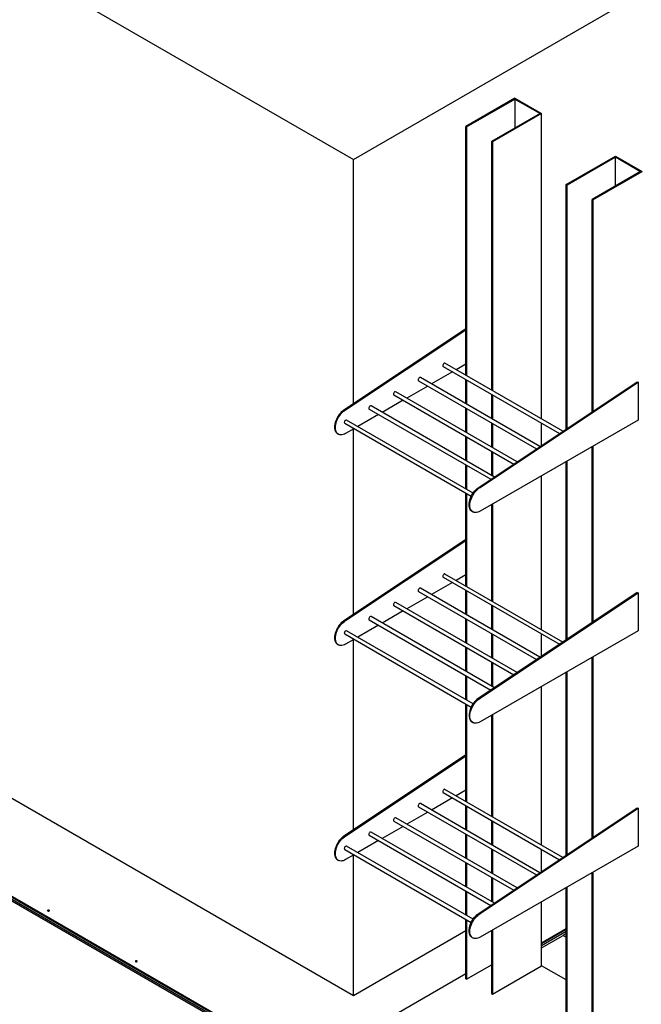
# Model space of a CAD drawing. Header units: millimetres. Extents: x 5 to 589, y 5 to 415.
# Tile 55 of 66: x 491 to 518, y 290 to 333. Entities that reach past the tile are written whole.
import ezdxf

# ---------------------------------------------------------------- set-up
doc = ezdxf.new("R2010")
doc.units = ezdxf.units.MM
doc.layers.add('TRAIT-FORT', color=4, linetype='Continuous', lineweight=25)

msp = doc.modelspace()

# ---------------------------------------------------------------- linework, layer by layer
at = {"layer": 'TRAIT-FORT', "color": 4, "linetype": 'Continuous', "lineweight": 25}
for p, q in [((505.75039, 326.52904), (552.9436, 353.7731)), ((484.48789, 338.80362), (505.75039, 326.52904)), ((512.71828, 329.17523), (510.59696, 327.95062)), ((510.63232, 327.93021), (512.71828, 329.13441)), ((512.71828, 329.17523), (513.86733, 328.5119)), ((512.71828, 329.13441), (513.79662, 328.5119)), ((512.71828, 329.13441), (512.71828, 327.88939)), ((513.79662, 328.5119), (511.71066, 327.3077)), ((513.86733, 328.5119), (511.74601, 327.28729)), ((513.86733, 315.33311), (513.86733, 328.5119)), ((510.59696, 327.95062), (510.63232, 327.93021)), ((510.59696, 317.22105), (510.59696, 327.95062)), ((510.63232, 327.93021), (510.63232, 317.20064)), ((511.71066, 327.3077), (511.71066, 316.57813)), ((511.74601, 327.28729), (511.71066, 327.3077)), ((511.74601, 327.28729), (511.74601, 316.55772)), ((505.75039, 315.99773), (505.75039, 326.52904)), ((514.92799, 325.45037), (517.04931, 326.67498)), ((514.96335, 325.42996), (517.04931, 326.63416)), ((517.04931, 326.67498), (518.19836, 326.01165)), ((517.04931, 326.63416), (518.12765, 326.01165)), ((517.04931, 325.38914), (517.04931, 326.63416)), ((518.12765, 326.01165), (516.04169, 324.80745)), ((516.07704, 324.78704), (518.19836, 326.01165)), ((514.96335, 325.42996), (514.92799, 325.45037)), ((514.92799, 314.90595), (514.92799, 325.45037)), ((514.96335, 314.92955), (514.96335, 325.42996)), ((516.04169, 315.64927), (516.04169, 324.80745)), ((516.04169, 324.80745), (516.07704, 324.78704)), ((516.07704, 324.78704), (516.07704, 315.67287)), ((510.59696, 319.23252), (505.38098, 315.75118)), ((505.41634, 315.73077), (510.59696, 319.18851)), ((509.61929, 317.60215), (514.63198, 314.70838)), ((514.77925, 314.80667), (509.69866, 317.73963)), ((510.59696, 317.70234), (510.18005, 317.46173)), ((513.79541, 314.15002), (508.638, 317.12733)), ((510.02126, 317.37009), (509.11922, 316.84952)), ((508.96043, 316.75788), (508.0584, 316.23731)), ((508.55863, 316.98984), (513.64814, 314.05173)), ((510.59696, 315.99644), (510.59696, 317.03775)), ((510.63232, 317.01734), (510.63232, 315.97603)), ((511.17926, 312.4039), (517.98623, 316.94713)), ((511.21461, 312.38349), (518.02159, 316.92672)), ((517.98623, 316.94713), (518.02159, 316.92672)), ((518.02159, 316.92672), (518.02159, 315.29364)), ((507.49797, 316.37753), (512.6643, 313.39508)), ((512.81157, 313.49337), (507.57734, 316.51502)), ((511.71066, 316.39483), (511.71066, 315.35352)), ((511.74601, 316.37442), (511.74601, 315.33311)), ((511.82772, 312.83671), (506.51668, 315.90271)), ((507.89961, 316.14567), (506.99757, 315.6251)), ((505.41634, 315.73077), (505.38098, 315.75118)), ((506.83878, 315.53347), (505.93674, 315.01289)), ((506.43731, 315.76523), (511.68046, 312.73842)), ((510.59696, 314.77183), (510.59696, 315.81314)), ((510.63232, 315.79273), (510.63232, 314.75142)), ((505.37665, 315.15292), (510.83034, 312.00457)), ((510.90971, 312.14206), (505.45602, 315.29041)), ((518.02159, 315.29364), (511.21461, 311.36529)), ((511.71066, 315.17021), (511.71066, 314.12891)), ((511.74601, 315.1498), (511.74601, 314.1085)), ((513.86733, 314.19802), (513.86733, 315.1498)), ((505.06926, 314.70211), (505.10462, 314.6817)), ((505.77795, 314.92126), (505.41634, 314.71256)), ((505.75039, 306.91371), (505.75039, 314.90535)), ((510.59696, 313.54722), (510.59696, 314.58852)), ((510.63232, 314.56811), (510.63232, 313.52681)), ((516.04169, 306.56525), (516.04169, 314.15102)), ((516.07704, 314.17143), (516.07704, 306.58885)), ((511.71066, 313.9456), (511.71066, 312.90429)), ((511.74601, 313.92519), (511.74601, 312.88388)), ((510.59696, 312.3226), (510.59696, 313.36391)), ((510.63232, 313.3435), (510.63232, 312.30219)), ((514.92799, 305.82193), (514.92799, 313.50831)), ((514.96335, 305.84553), (514.96335, 313.52871)), ((513.86733, 306.24909), (513.86733, 312.89619)), ((510.59696, 308.13704), (510.59696, 312.1393)), ((510.63232, 312.11889), (510.63232, 308.11663)), ((511.17926, 312.4039), (511.21461, 312.38349)), ((511.71066, 311.65156), (511.71066, 307.49411)), ((511.74601, 311.67197), (511.74601, 307.4737)), ((510.86754, 311.35483), (510.90289, 311.33442)), ((510.59696, 310.1485), (505.38098, 306.66716)), ((505.41634, 306.64675), (510.59696, 310.10449)), ((514.77925, 305.72265), (509.69866, 308.65562)), ((510.59696, 308.61832), (510.18005, 308.37772)), ((510.02126, 308.28608), (509.11922, 307.76551)), ((509.61929, 308.51813), (514.63198, 305.62436)), ((508.55863, 307.90582), (513.64814, 304.96771)), ((513.79541, 305.066), (508.638, 308.04331)), ((510.59696, 306.91242), (510.59696, 307.95373)), ((510.63232, 307.93332), (510.63232, 306.89201)), ((517.98623, 307.86311), (511.17926, 303.31989)), ((511.21461, 303.29948), (518.02159, 307.8427)), ((517.98623, 307.86311), (518.02159, 307.8427)), ((518.02159, 307.8427), (518.02159, 306.20962)), ((512.81157, 304.40935), (507.57734, 307.431)), ((508.96043, 307.67387), (508.0584, 307.1533)), ((507.89961, 307.06166), (506.99757, 306.54109)), ((507.49797, 307.29352), (512.6643, 304.31106)), ((511.71066, 307.31081), (511.71066, 306.2695)), ((511.74601, 307.2904), (511.74601, 306.24909)), ((505.41634, 306.64675), (505.38098, 306.66716)), ((506.43731, 306.68121), (511.68046, 303.65441)), ((511.82772, 303.7527), (506.51668, 306.8187)), ((510.59696, 305.68781), (510.59696, 306.72912)), ((510.63232, 306.70871), (510.63232, 305.6674)), ((505.37665, 306.06891), (510.83034, 302.92056)), ((510.90971, 303.05804), (505.45602, 306.20639)), ((506.83878, 306.44945), (505.93674, 305.92888)), ((518.02159, 306.20962), (511.21461, 302.28127)), ((511.71066, 306.0862), (511.71066, 305.04489)), ((505.77795, 305.83724), (505.41634, 305.62855)), ((505.75039, 297.62653), (505.75039, 305.82133)), ((511.74601, 306.06579), (511.74601, 305.02448)), ((513.86733, 305.11401), (513.86733, 306.06579)), ((505.06926, 305.61809), (505.10462, 305.59768)), ((510.59696, 304.4632), (510.59696, 305.50451)), ((510.63232, 305.4841), (510.63232, 304.44279)), ((511.71066, 304.86159), (511.71066, 303.82028)), ((511.74601, 304.84118), (511.74601, 303.79987)), ((516.04169, 297.27806), (516.04169, 305.06701)), ((516.07704, 305.08741), (516.07704, 297.30166)), ((514.92799, 296.53474), (514.92799, 304.42429)), ((514.96335, 296.55834), (514.96335, 304.44469)), ((510.59696, 303.23859), (510.59696, 304.27989)), ((510.63232, 304.25948), (510.63232, 303.21818)), ((513.86733, 296.9619), (513.86733, 303.81218)), ((511.17926, 303.31989), (511.21461, 303.29948)), ((505.75039, 290.47376), (484.48789, 302.74834)), ((510.59696, 298.84985), (510.59696, 303.05528)), ((510.63232, 303.03487), (510.63232, 298.82944)), ((510.86754, 302.27082), (510.90289, 302.25041)), ((511.71066, 302.56755), (511.71066, 298.20693)), ((511.74601, 302.58795), (511.74601, 298.18651)), ((504.18861, 287.15357), (480.50054, 300.82841)), ((480.50054, 300.79779), (504.18861, 287.12295)), ((480.50054, 300.71614), (504.18861, 287.0413)), ((510.59696, 300.86131), (505.38098, 297.37997)), ((505.41634, 297.35956), (510.59696, 300.8173)), ((514.77925, 296.43547), (509.69866, 299.36843)), ((510.59696, 299.33113), (510.18005, 299.09053)), ((510.02126, 298.99889), (509.11922, 298.47832)), ((509.61929, 299.23094), (514.63198, 296.33718)), ((508.55863, 298.61863), (513.64814, 295.68052)), ((513.79541, 295.77881), (508.638, 298.75612)), ((510.59696, 297.62523), (510.59696, 298.66654)), ((510.63232, 298.64613), (510.63232, 297.60482)), ((511.17926, 294.0327), (517.98623, 298.57592)), ((511.21461, 294.01229), (518.02159, 298.55551)), ((517.98623, 298.57592), (518.02159, 298.55551)), ((518.02159, 298.55551), (518.02159, 296.92243)), ((507.49797, 298.00633), (512.6643, 295.02387)), ((512.81157, 295.12216), (507.57734, 298.14381)), ((508.96043, 298.38668), (508.0584, 297.86611)), ((511.71066, 298.02362), (511.71066, 296.98231)), ((511.74601, 298.00321), (511.74601, 296.9619)), ((507.89961, 297.77447), (506.99757, 297.2539)), ((505.41634, 297.35956), (505.38098, 297.37997)), ((506.83878, 297.16226), (505.93674, 296.64169)), ((506.43731, 297.39402), (511.68046, 294.36722)), ((511.82772, 294.46551), (506.51668, 297.53151)), ((510.59696, 296.40062), (510.59696, 297.44193)), ((510.63232, 297.42152), (510.63232, 296.38021)), ((505.37665, 296.78172), (510.83034, 293.63337)), ((510.90971, 293.77085), (505.45602, 296.9192)), ((518.02159, 296.92243), (511.21461, 292.99409)), ((511.71066, 296.79901), (511.71066, 295.7577)), ((511.74601, 296.7786), (511.74601, 295.73729)), ((513.86733, 295.82682), (513.86733, 296.7786)), ((505.06926, 296.3309), (505.10462, 296.31049)), ((505.77795, 296.55005), (505.41634, 296.34136)), ((505.75039, 290.47376), (505.75039, 296.53414)), ((510.59696, 295.17601), (510.59696, 296.21732)), ((510.63232, 296.19691), (510.63232, 295.1556)), ((511.71066, 295.5744), (511.71066, 294.53309)), ((511.74601, 295.55399), (511.74601, 294.51268)), ((516.04169, 288.06311), (516.04169, 295.77982)), ((516.07704, 295.80022), (516.07704, 288.0427)), ((514.92799, 288.70603), (514.92799, 295.1371)), ((514.96335, 288.68562), (514.96335, 295.1575)), ((501.3601, 288.58227), (490.7535, 294.70533)), ((510.59696, 293.9514), (510.59696, 294.99271)), ((510.63232, 294.9723), (510.63232, 293.93099)), ((513.86733, 291.76756), (513.86733, 294.52499)), ((510.59696, 291.20628), (510.59696, 293.76809)), ((511.17926, 294.0327), (511.21461, 294.01229)), ((510.63232, 293.74768), (510.63232, 291.18587)), ((514.92799, 293.35329), (513.86733, 292.74098)), ((510.59696, 293.27163), (505.75039, 290.47376)), ((510.86754, 292.98363), (510.90289, 292.96322)), ((511.71066, 293.28036), (511.71066, 290.56336)), ((511.74601, 293.30076), (511.74601, 290.54295)), ((514.92799, 293.32266), (513.86733, 292.71036)), ((514.92799, 293.24101), (513.86733, 292.6287)), ((513.86733, 292.53688), (514.79516, 293.0725)), ((514.92799, 293.14918), (514.79516, 293.0725)), ((514.79516, 293.0725), (514.92799, 292.99581)), ((510.63232, 291.18587), (511.71066, 291.80838)), ((511.74601, 290.54295), (513.86733, 291.76756)), ((514.92799, 291.15525), (513.86733, 291.76756)), ((510.59696, 291.41038), (506.70788, 289.16526)), ((510.59696, 291.20628), (510.63232, 291.18587)), ((511.71066, 290.56336), (511.74601, 290.54295))]:
    msp.add_line(p, q, dxfattribs=at)
at = {"layer": 'TRAIT-FORT', "color": 4, "linetype": 'Continuous', "lineweight": 25, "flags": 128}
for points in [[(509.69866, 317.73963), (509.68704, 317.74322), (509.66872, 317.74034), (509.64923, 317.72909), (509.63091, 317.71082), (509.61598, 317.68773), (509.60623, 317.66261), (509.60285, 317.63849)], [(508.638, 317.12733), (508.62638, 317.13091), (508.60806, 317.12804), (508.58857, 317.11678), (508.57025, 317.09851), (508.55532, 317.07542), (508.54557, 317.0503), (508.54219, 317.02618)], [(507.57734, 316.51502), (507.56572, 316.51861), (507.5474, 316.51573), (507.52791, 316.50448), (507.50959, 316.48621), (507.49466, 316.46312), (507.48491, 316.438), (507.48153, 316.41388)], [(506.51668, 315.90271), (506.50506, 315.9063), (506.48674, 315.90343), (506.46725, 315.89217), (506.44893, 315.8739), (506.434, 315.85081), (506.42425, 315.82569), (506.42087, 315.80157)], [(505.38098, 315.75118), (505.32784, 315.71679), (505.27547, 315.67547), (505.22465, 315.62784), (505.1761, 315.57458), (505.13054, 315.51648), (505.08863, 315.45437), (505.05098, 315.38917), (505.01815, 315.32182), (504.99061, 315.25331), (504.96876, 315.18463), (504.95292, 315.1168), (504.94332, 315.05079), (504.94011, 314.98757), (504.94332, 314.92806), (504.95292, 314.87313), (504.96876, 314.82358), (504.99061, 314.78013), (505.01815, 314.74342), (505.05098, 314.71398), (505.06926, 314.70211)], [(505.41634, 314.71256), (505.36319, 314.6856), (505.31083, 314.66645), (505.26, 314.6554), (505.21145, 314.6526), (505.16589, 314.65811), (505.12398, 314.67183), (505.08634, 314.69357), (505.05351, 314.72301), (505.02596, 314.75972), (505.00411, 314.80317), (504.98828, 314.85272), (504.97868, 314.90765), (504.97547, 314.96716), (504.97868, 315.03038), (504.98828, 315.09639), (505.00411, 315.16422), (505.02596, 315.2329), (505.05351, 315.30141), (505.08634, 315.36876), (505.12398, 315.43396), (505.16589, 315.49607), (505.21145, 315.55417), (505.26, 315.60743), (505.31083, 315.65506), (505.36319, 315.69638), (505.41634, 315.73077)], [(505.45602, 315.29041), (505.4444, 315.29399), (505.42608, 315.29112), (505.40659, 315.27987), (505.38827, 315.26159), (505.37334, 315.2385), (505.36359, 315.21338), (505.36021, 315.18926)], [(510.86754, 311.35483), (510.84926, 311.3667), (510.81643, 311.39614), (510.78888, 311.43285), (510.76704, 311.4763), (510.7512, 311.52585), (510.7416, 311.58078), (510.73839, 311.64029), (510.7416, 311.70351), (510.7512, 311.76952), (510.76704, 311.83736), (510.78888, 311.90604), (510.81643, 311.97455), (510.84926, 312.04189), (510.8869, 312.1071), (510.92881, 312.16921), (510.97437, 312.22731), (511.02292, 312.28057), (511.07375, 312.3282), (511.12611, 312.36951), (511.17926, 312.4039)], [(511.21461, 311.36529), (511.16147, 311.33833), (511.1091, 311.31918), (511.05828, 311.30812), (511.00973, 311.30533), (510.96417, 311.31083), (510.92226, 311.32455), (510.88462, 311.34629), (510.85178, 311.37573), (510.82424, 311.41244), (510.80239, 311.45589), (510.78655, 311.50544), (510.77696, 311.56037), (510.77374, 311.61988), (510.77696, 311.6831), (510.78655, 311.74911), (510.80239, 311.81695), (510.82424, 311.88563), (510.85178, 311.95414), (510.88462, 312.02148), (510.92226, 312.08669), (510.96417, 312.1488), (511.00973, 312.2069), (511.05828, 312.26016), (511.1091, 312.30779), (511.16147, 312.3491), (511.21461, 312.38349)], [(509.69866, 308.65562), (509.68704, 308.6592), (509.66872, 308.65633), (509.64923, 308.64507), (509.63091, 308.6268), (509.61598, 308.60371), (509.60623, 308.57859), (509.60285, 308.55447)], [(508.638, 308.04331), (508.62638, 308.0469), (508.60806, 308.04402), (508.58857, 308.03277), (508.57025, 308.0145), (508.55532, 307.99141), (508.54557, 307.96629), (508.54219, 307.94217)], [(507.57734, 307.431), (507.56572, 307.43459), (507.5474, 307.43171), (507.52791, 307.42046), (507.50959, 307.40219), (507.49466, 307.3791), (507.48491, 307.35398), (507.48153, 307.32986)], [(505.38098, 306.66716), (505.32784, 306.63277), (505.27547, 306.59146), (505.22465, 306.54383), (505.1761, 306.49057), (505.13054, 306.43246), (505.08863, 306.37035), (505.05098, 306.30515), (505.01815, 306.2378), (504.99061, 306.16929), (504.96876, 306.10062), (504.95292, 306.03278), (504.94332, 305.96677), (504.94011, 305.90355), (504.94332, 305.84404), (504.95292, 305.78911), (504.96876, 305.73956), (504.99061, 305.69611), (505.01815, 305.6594), (505.05098, 305.62996), (505.06926, 305.61809)], [(505.41634, 305.62855), (505.36319, 305.60158), (505.31083, 305.58243), (505.26, 305.57138), (505.21145, 305.56859), (505.16589, 305.57409), (505.12398, 305.58781), (505.08634, 305.60955), (505.05351, 305.63899), (505.02596, 305.6757), (505.00411, 305.71915), (504.98828, 305.7687), (504.97868, 305.82363), (504.97547, 305.88314), (504.97868, 305.94636), (504.98828, 306.01237), (505.00411, 306.08021), (505.02596, 306.14888), (505.05351, 306.21739), (505.08634, 306.28474), (505.12398, 306.34994), (505.16589, 306.41205), (505.21145, 306.47016), (505.26, 306.52342), (505.31083, 306.57105), (505.36319, 306.61236), (505.41634, 306.64675)], [(506.51668, 306.8187), (506.50506, 306.82228), (506.48674, 306.81941), (506.46725, 306.80816), (506.44893, 306.78988), (506.434, 306.76679), (506.42425, 306.74167), (506.42087, 306.71755)], [(505.45602, 306.20639), (505.4444, 306.20998), (505.42608, 306.2071), (505.40659, 306.19585), (505.38827, 306.17758), (505.37334, 306.15449), (505.36359, 306.12937), (505.36021, 306.10525)], [(511.17926, 303.31989), (511.12611, 303.2855), (511.07375, 303.24418), (511.02292, 303.19655), (510.97437, 303.14329), (510.92881, 303.08519), (510.8869, 303.02308), (510.84926, 302.95788), (510.81643, 302.89053), (510.78888, 302.82202), (510.76704, 302.75334), (510.7512, 302.68551), (510.7416, 302.6195), (510.73839, 302.55628), (510.7416, 302.49677), (510.7512, 302.44184), (510.76704, 302.39229), (510.78888, 302.34884), (510.81643, 302.31213), (510.84926, 302.28269), (510.86754, 302.27082)], [(511.21461, 302.28127), (511.16147, 302.25431), (511.1091, 302.23516), (511.05828, 302.22411), (511.00973, 302.22131), (510.96417, 302.22682), (510.92226, 302.24054), (510.88462, 302.26228), (510.85178, 302.29172), (510.82424, 302.32843), (510.80239, 302.37188), (510.78655, 302.42143), (510.77696, 302.47636), (510.77374, 302.53587), (510.77696, 302.59909), (510.78655, 302.6651), (510.80239, 302.73293), (510.82424, 302.80161), (510.85178, 302.87012), (510.88462, 302.93747), (510.92226, 303.00267), (510.96417, 303.06478), (511.00973, 303.12288), (511.05828, 303.17614), (511.1091, 303.22377), (511.16147, 303.26509), (511.21461, 303.29948)], [(509.69866, 299.36843), (509.68704, 299.37201), (509.66872, 299.36914), (509.64923, 299.35789), (509.63091, 299.33961), (509.61598, 299.31652), (509.60623, 299.2914), (509.60285, 299.26728)], [(508.638, 298.75612), (508.62638, 298.75971), (508.60806, 298.75683), (508.58857, 298.74558), (508.57025, 298.72731), (508.55532, 298.70422), (508.54557, 298.6791), (508.54219, 298.65498)], [(507.57734, 298.14381), (507.56572, 298.1474), (507.5474, 298.14453), (507.52791, 298.13327), (507.50959, 298.115), (507.49466, 298.09191), (507.48491, 298.06679), (507.48153, 298.04267)], [(505.38098, 297.37997), (505.32784, 297.34558), (505.27547, 297.30427), (505.22465, 297.25664), (505.1761, 297.20338), (505.13054, 297.14527), (505.08863, 297.08317), (505.05098, 297.01796), (505.01815, 296.95061), (504.99061, 296.8821), (504.96876, 296.81343), (504.95292, 296.74559), (504.94332, 296.67958), (504.94011, 296.61636), (504.94332, 296.55685), (504.95292, 296.50192), (504.96876, 296.45237), (504.99061, 296.40892), (505.01815, 296.37221), (505.05098, 296.34277), (505.06926, 296.3309)], [(505.41634, 296.34136), (505.36319, 296.31439), (505.31083, 296.29524), (505.26, 296.28419), (505.21145, 296.2814), (505.16589, 296.2869), (505.12398, 296.30062), (505.08634, 296.32236), (505.05351, 296.3518), (505.02596, 296.38851), (505.00411, 296.43196), (504.98828, 296.48151), (504.97868, 296.53644), (504.97547, 296.59595), (504.97868, 296.65917), (504.98828, 296.72518), (505.00411, 296.79302), (505.02596, 296.86169), (505.05351, 296.9302), (505.08634, 296.99755), (505.12398, 297.06276), (505.16589, 297.12486), (505.21145, 297.18297), (505.26, 297.23623), (505.31083, 297.28386), (505.36319, 297.32517), (505.41634, 297.35956)], [(506.51668, 297.53151), (506.50506, 297.5351), (506.48674, 297.53222), (506.46725, 297.52097), (506.44893, 297.50269), (506.434, 297.47961), (506.42425, 297.45449), (506.42087, 297.43036)], [(505.45602, 296.9192), (505.4444, 296.92279), (505.42608, 296.91991), (505.40659, 296.90866), (505.38827, 296.89039), (505.37334, 296.8673), (505.36359, 296.84218), (505.36021, 296.81806)], [(492.63803, 294.1604), (492.62505, 294.1654), (492.60974, 294.16716), (492.59443, 294.1654), (492.58146, 294.1604), (492.57279, 294.15291), (492.56974, 294.14407), (492.57279, 294.13523), (492.58146, 294.12774), (492.59443, 294.12273), (492.60974, 294.12098), (492.62505, 294.12273), (492.63803, 294.12774), (492.6467, 294.13523), (492.64974, 294.14407), (492.6467, 294.15291), (492.63803, 294.1604)], [(510.86754, 292.98363), (510.84926, 292.9955), (510.81643, 293.02494), (510.78888, 293.06165), (510.76704, 293.1051), (510.7512, 293.15465), (510.7416, 293.20958), (510.73839, 293.26909), (510.7416, 293.33231), (510.7512, 293.39832), (510.76704, 293.46616), (510.78888, 293.53483), (510.81643, 293.60334), (510.84926, 293.67069), (510.8869, 293.73589), (510.92881, 293.798), (510.97437, 293.85611), (511.02292, 293.90936), (511.07375, 293.957), (511.12611, 293.99831), (511.17926, 294.0327)], [(511.21461, 292.99409), (511.16147, 292.96712), (511.1091, 292.94797), (511.05828, 292.93692), (511.00973, 292.93412), (510.96417, 292.93963), (510.92226, 292.95335), (510.88462, 292.97509), (510.85178, 293.00453), (510.82424, 293.04124), (510.80239, 293.08469), (510.78655, 293.13424), (510.77696, 293.18917), (510.77374, 293.24868), (510.77696, 293.3119), (510.78655, 293.37791), (510.80239, 293.44575), (510.82424, 293.51442), (510.85178, 293.58293), (510.88462, 293.65028), (510.92226, 293.71548), (510.96417, 293.77759), (511.00973, 293.8357), (511.05828, 293.88895), (511.1091, 293.93659), (511.16147, 293.9779), (511.21461, 294.01229)], [(496.42105, 291.9765), (496.40807, 291.98151), (496.39276, 291.98327), (496.37746, 291.98151), (496.36448, 291.9765), (496.35581, 291.96901), (496.35276, 291.96018), (496.35581, 291.95134), (496.36448, 291.94385), (496.37746, 291.93884), (496.39276, 291.93709), (496.40807, 291.93884), (496.42105, 291.94385), (496.42972, 291.95134), (496.43276, 291.96018), (496.42972, 291.96901), (496.42105, 291.9765)]]:
    msp.add_lwpolyline(points, dxfattribs=at)
at = {"layer": 'TRAIT-FORT', "color": 4, "linetype": 'Continuous', "lineweight": 25}
for centre, radius, start, end in [((509.64031, 317.63354), 0.03778, 172.481386, 236.206434), ((508.57965, 317.02124), 0.03778, 172.481386, 236.206434), ((507.51899, 316.40893), 0.03778, 172.481386, 236.206434), ((506.45833, 315.79663), 0.03778, 172.481386, 236.206434), ((505.39767, 315.18432), 0.03778, 172.481386, 236.206434), ((509.64031, 308.54953), 0.03778, 172.481386, 236.206434), ((508.57965, 307.93722), 0.03778, 172.481386, 236.206434), ((507.51899, 307.32492), 0.03778, 172.481386, 236.206434), ((506.45833, 306.71261), 0.03778, 172.481386, 236.206434), ((505.39767, 306.1003), 0.03778, 172.481386, 236.206434), ((509.64031, 299.26234), 0.03778, 172.481386, 236.206434), ((508.57965, 298.65003), 0.03778, 172.481386, 236.206434), ((507.51899, 298.03773), 0.03778, 172.481386, 236.206434), ((506.45833, 297.42542), 0.03778, 172.481386, 236.206434), ((505.39767, 296.81311), 0.03778, 172.481386, 236.206434), ((492.60974, 294.07954), 0.05761, 58.68171, 121.31829), ((496.39276, 291.89565), 0.05761, 58.681696, 121.318304)]:
    msp.add_arc(centre, radius, start, end, dxfattribs=at)

doc.saveas('drawing.dxf')
